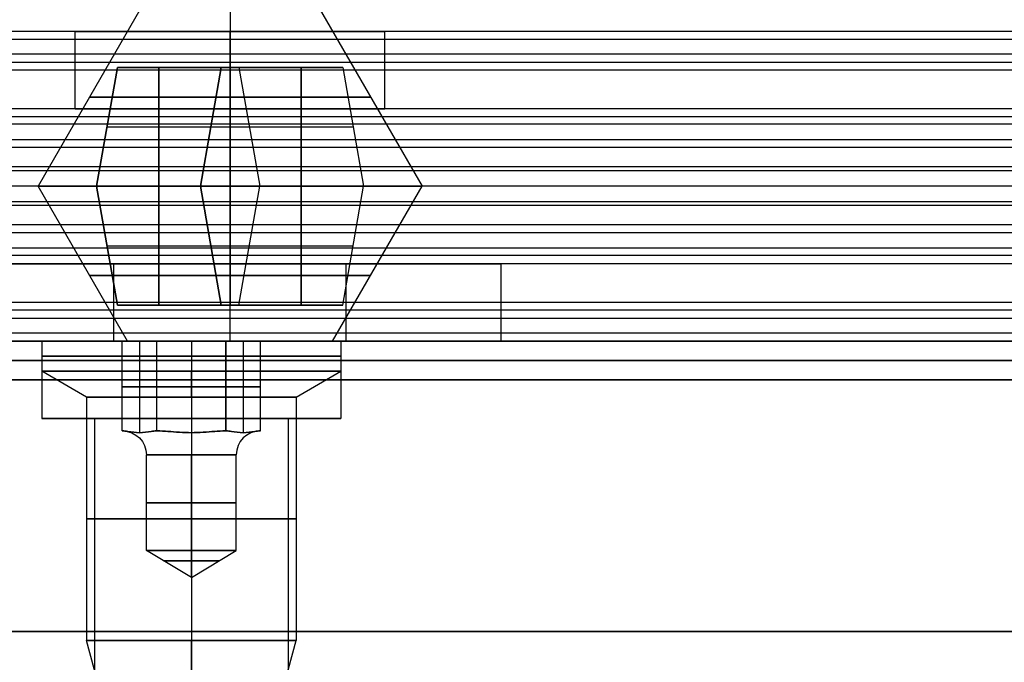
# Model space of a CAD drawing. Header units: millimetres. Extents: x -646 to 654, y -203 to 198.
# Tile 34 of 256: x -577 to -551, y 141 to 158. Entities that reach past the tile are written whole.
import ezdxf

# ---------------------------------------------------------------- set-up
doc = ezdxf.new("R2010")
doc.units = ezdxf.units.MM
doc.layers.add('Default', color=7, linetype='Continuous', true_color=0x000000)
doc.layers.add('Screw', color=7, linetype='Continuous', true_color=0xffffff)

msp = doc.modelspace()

# ---------------------------------------------------------------- linework, layer by layer
at = {"layer": 'Default'}
for p, q in [((-645.384, 149.34, 1170.822), (652.616, 149.34, 1170.822)), ((652.616, 149.34, 772.822), (-645.384, 149.34, 772.822)), ((652.616, 149.34, 971.822), (-645.384, 149.34, 971.822)), ((-576.248, 147.34, 776.822), (-574.834, 147.34, 776.822)), ((-572.384, 147.34, 772.959), (-572.384, 147.34, 773.822)), ((-572.384, 147.34, 778.822), (-572.384, 147.34, 780.686)), ((-569.935, 147.34, 776.822), (-568.521, 147.34, 776.822))]:
    msp.add_line(p, q, dxfattribs=at)
at = {"layer": 'Default', "color": 9, "true_color": 0xbebcba}
for p, q in [((-576.248, 149.34, 776.822), (-574.169, 149.34, 776.822)), ((-576.248, 149.34, 776.822), (-576.248, 148.568, 776.822)), ((-573.723, 149.34, 776.049), (-573.723, 146.977, 776.049)), ((-573.723, 149.34, 777.595), (-573.723, 146.977, 777.595)), ((-572.384, 149.34, 775.277), (-572.384, 146.977, 775.277)), ((-572.384, 149.34, 778.368), (-572.384, 146.977, 778.368)), ((-572.384, 149.34, 772.959), (-572.384, 149.34, 775.277)), ((-572.384, 149.34, 778.368), (-572.384, 149.34, 780.686)), ((-572.384, 149.34, 780.686), (-572.384, 148.568, 780.686)), ((-572.384, 149.34, 772.959), (-572.384, 148.568, 772.959)), ((-571.046, 149.34, 777.595), (-571.046, 146.977, 777.595)), ((-571.046, 149.34, 776.049), (-571.046, 146.977, 776.049)), ((-570.6, 149.34, 776.822), (-568.521, 149.34, 776.822)), ((-568.521, 149.34, 776.822), (-568.521, 148.568, 776.822)), ((-575.089, 147.898, 776.822), (-576.248, 148.568, 776.822)), ((-572.384, 147.898, 779.527), (-572.384, 148.568, 780.686)), ((-572.384, 147.898, 774.118), (-572.384, 148.568, 772.959)), ((-569.68, 147.898, 776.822), (-568.521, 148.568, 776.822)), ((-574.169, 148.159, 776.822), (-573.277, 148.159, 775.277)), ((-573.277, 148.159, 778.368), (-574.169, 148.159, 776.822)), ((-573.277, 148.159, 775.277), (-571.492, 148.159, 775.277)), ((-571.492, 148.159, 778.368), (-573.277, 148.159, 778.368)), ((-570.6, 148.159, 776.822), (-571.492, 148.159, 778.368)), ((-571.492, 148.159, 775.277), (-570.6, 148.159, 776.822)), ((-575.089, 147.898, 776.822), (-575.089, 141.613, 776.822)), ((-572.384, 147.898, 779.527), (-572.384, 141.613, 779.527)), ((-572.384, 147.898, 774.118), (-572.384, 141.613, 774.118)), ((-569.68, 147.898, 776.822), (-569.68, 141.613, 776.822)), ((-574.169, 147.022, 776.822), (-574.162, 147.022, 776.822)), ((-574.165, 147.022, 776.829), (-574.165, 147.022, 776.816)), ((-573.28, 147.022, 775.283), (-573.273, 147.022, 775.283)), ((-573.28, 147.022, 778.361), (-573.273, 147.022, 778.361)), ((-573.273, 147.022, 775.283), (-573.273, 147.022, 775.277)), ((-573.273, 147.022, 778.368), (-573.273, 147.022, 778.361)), ((-571.496, 147.022, 775.283), (-571.496, 147.022, 775.277)), ((-571.496, 147.022, 775.283), (-571.488, 147.022, 775.283)), ((-571.496, 147.022, 778.368), (-571.496, 147.022, 778.361)), ((-571.496, 147.022, 778.361), (-571.488, 147.022, 778.361)), ((-570.607, 147.022, 776.822), (-570.6, 147.022, 776.822)), ((-570.603, 147.022, 776.829), (-570.603, 147.022, 776.816)), ((-573.543, 143.931, 776.822), (-573.543, 146.404, 776.822)), ((-572.384, 143.931, 775.663), (-572.384, 146.404, 775.663)), ((-572.384, 143.931, 777.981), (-572.384, 146.404, 777.981)), ((-571.225, 143.931, 776.822), (-571.225, 146.404, 776.822)), ((-572.384, 143.235, 776.822), (-573.543, 143.931, 776.822)), ((-572.384, 143.235, 776.822), (-571.225, 143.931, 776.822)), ((-572.384, 143.235, 776.822), (-572.384, 143.931, 775.663)), ((-572.384, 143.235, 776.822), (-572.384, 143.931, 777.981)), ((-574.604, 139.804, 776.822), (-575.089, 141.613, 776.822)), ((-572.384, 140.299, 779.175), (-572.384, 141.613, 779.527)), ((-572.384, 139.309, 774.735), (-572.384, 141.613, 774.118)), ((-570.437, 138.786, 776.822), (-569.68, 141.613, 776.822))]:
    msp.add_line(p, q, dxfattribs=at)
at = {"layer": 'Default', "color": 9, "true_color": 0xbebcba, "extrusion": (0, -1, 0)}
for centre, radius in [((-572.384, 776.822, -148.954), 3.864), ((-572.384, 776.822, -144.756), 2.705)]:
    msp.add_circle(centre, radius, dxfattribs=at)
at = {"layer": 'Default', "color": 9, "true_color": 0xbebcba, "extrusion": (0, 1, 0)}
for centre, radius in [((572.384, 776.822, 145.168), 1.159), ((572.384, 776.822, 143.664), 0.715)]:
    msp.add_circle(centre, radius, dxfattribs=at)
for centre, radius, start, end in [((572.384, 776.822, 149.34), 3.864, 270, 90), ((572.384, 776.822, 148.568), 3.864, 90, 180), ((572.384, 776.822, 148.568), 3.864, 180, 270), ((572.384, 776.822, 147.898), 2.705, 270, 0), ((572.384, 776.822, 147.898), 2.705, 0, 90), ((572.384, 776.822, 147.022), 1.777, 359.5918, 0.4082), ((572.384, 776.822, 147.022), 1.777, 359.5918, 0.4082), ((572.384, 776.822, 147.022), 1.777, 299.5918, 300.4082), ((572.384, 776.822, 147.022), 1.777, 59.5918, 60.4082), ((572.384, 776.822, 147.022), 1.777, 59.5918, 60.4082), ((572.384, 776.822, 147.022), 1.777, 119.5918, 120.4082), ((572.384, 776.822, 147.022), 1.777, 239.5918, 240.4082), ((572.384, 776.822, 147.022), 1.777, 119.5918, 120.4082), ((572.384, 776.822, 147.022), 1.777, 179.5918, 180.4082), ((572.384, 776.822, 147.022), 1.777, 179.5918, 180.4082), ((572.384, 776.822, 143.931), 1.159, 270, 90), ((572.384, 776.822, 141.613), 2.705, 90, 180), ((572.384, 776.822, 141.613), 2.705, 180, 270)]:
    msp.add_arc(centre, radius, start, end, dxfattribs=at)
at = {"layer": 'Default', "color": 9, "true_color": 0xbebcba, "extrusion": (0, -1, 0)}
for centre, radius, start, end in [((-572.384, 776.822, -149.34), 3.864, 270, 0), ((-572.384, 776.822, -149.34), 3.864, 0, 90), ((-572.384, 776.822, -148.568), 3.864, 90, 180), ((-572.384, 776.822, -148.568), 3.864, 180, 270), ((-572.384, 776.822, -147.898), 2.705, 270, 0), ((-572.384, 776.822, -147.898), 2.705, 0, 90), ((-572.384, 776.822, -146.404), 1.159, 90, 270), ((-572.384, 776.822, -146.404), 1.159, 270, 90), ((-572.384, 776.822, -143.931), 1.159, 0, 90), ((-572.384, 776.822, -143.931), 1.159, 270, 0), ((-572.384, 776.822, -141.613), 2.705, 90, 180), ((-572.384, 776.822, -141.613), 2.705, 180, 270)]:
    msp.add_arc(centre, radius, start, end, dxfattribs=at)
at = {"layer": 'Default', "color": 9, "true_color": 0xbebcba, "extrusion": (0, 0, -1)}
msp.add_arc((574.162, 146.404, -776.822), 0.618, 90, 180, dxfattribs=at)
at = {"layer": 'Default', "color": 9, "true_color": 0xbebcba}
msp.add_arc((-570.607, 146.404, 776.822), 0.618, 90, 180, dxfattribs=at)
at = {"layer": 'Default', "color": 9, "true_color": 0xbebcba, "extrusion": (-1, 0, 0)}
msp.add_arc((-146.404, 778.599, 572.384), 0.618, 202.0243, 270, dxfattribs=at)
at = {"layer": 'Default', "color": 9, "true_color": 0xbebcba, "extrusion": (1, 0, 0)}
msp.add_arc((146.404, 775.045, -572.384), 0.618, 22.0243, 90, dxfattribs=at)
at = {"layer": 'Default'}
for points in [[(628.616, 157.34, 1076.214), (3.616, 157.34, 1076.214), (-621.384, 157.34, 1076.214)], [(628.616, 157.34, 1089.822), (3.616, 157.34, 1089.822), (-621.384, 157.34, 1089.822)], [(-575.304, 157.34, 1083.018), (-594.884, 157.34, 1083.018), (-614.465, 157.34, 1083.018)], [(-575.384, 155.34, 1082.214), (-575.384, 156.34, 1082.214), (-575.384, 157.34, 1082.214)], [(-571.384, 155.34, 1086.214), (-571.384, 156.34, 1086.214), (-571.384, 157.34, 1086.214)], [(-571.384, 155.34, 1078.214), (-571.384, 156.34, 1078.214), (-571.384, 157.34, 1078.214)], [(-528.304, 157.34, 1083.018), (-547.884, 157.34, 1083.018), (-567.465, 157.34, 1083.018)], [(-567.384, 155.34, 1082.214), (-567.384, 156.34, 1082.214), (-567.384, 157.34, 1082.214)], [(628.616, 157.129, 1090.717), (3.616, 157.129, 1090.717), (-621.384, 157.129, 1090.717)], [(628.616, 156.755, 1074.8), (3.616, 156.755, 1074.8), (-621.384, 156.755, 1074.8)], [(628.616, 156.54, 1091.422), (3.616, 156.54, 1091.422), (-621.384, 156.54, 1091.422)], [(628.616, 156.34, 1120.822), (3.616, 156.34, 1120.822), (-621.384, 156.34, 1120.822)], [(628.616, 156.34, 1118.822), (3.616, 156.34, 1118.822), (-621.384, 156.34, 1118.822)], [(628.616, 156.34, 1119.822), (3.616, 156.34, 1119.822), (-621.384, 156.34, 1119.822)], [(628.616, 155.34, 1074.214), (3.616, 155.34, 1074.214), (-621.384, 155.34, 1074.214)], [(628.616, 155.34, 1076.214), (3.616, 155.34, 1076.214), (-621.384, 155.34, 1076.214)], [(628.616, 155.34, 1089.714), (3.616, 155.34, 1089.714), (-621.384, 155.34, 1089.714)], [(628.616, 155.34, 1101.322), (3.616, 155.34, 1101.322), (-621.384, 155.34, 1101.322)], [(628.616, 155.34, 1093.822), (3.616, 155.34, 1093.822), (-621.384, 155.34, 1093.822)], [(628.616, 155.34, 1097.572), (3.616, 155.34, 1097.572), (-621.384, 155.34, 1097.572)], [(628.616, 155.129, 1102.217), (3.616, 155.129, 1102.217), (-621.384, 155.129, 1102.217)], [(-575.314, 155.34, 1082.964), (-594.884, 155.34, 1082.964), (-614.454, 155.34, 1082.964)], [(-528.314, 155.34, 1082.964), (-547.884, 155.34, 1082.964), (-567.454, 155.34, 1082.964)], [(628.616, 154.94, 1092.622), (3.616, 154.94, 1092.622), (-621.384, 154.94, 1092.622)], [(628.616, 154.54, 1102.922), (3.616, 154.54, 1102.922), (-621.384, 154.54, 1102.922)], [(628.616, 154.34, 1093.822), (3.616, 154.34, 1093.822), (-621.384, 154.34, 1093.822)], [(628.616, 153.84, 1120.822), (3.616, 153.84, 1120.822), (-621.384, 153.84, 1120.822)], [(628.616, 153.84, 1118.822), (3.616, 153.84, 1118.822), (-621.384, 153.84, 1118.822)], [(628.616, 153.74, 1090.914), (3.616, 153.74, 1090.914), (-621.384, 153.74, 1090.914)], [(628.616, 153.34, 1101.214), (3.616, 153.34, 1101.214), (-621.384, 153.34, 1101.214)], [(628.616, 153.34, 1093.822), (3.616, 153.34, 1093.822), (-621.384, 153.34, 1093.822)], [(628.616, 153.34, 1097.518), (3.616, 153.34, 1097.518), (-621.384, 153.34, 1097.518)], [(628.616, 153.34, 1093.822), (3.616, 153.34, 1093.822), (-621.384, 153.34, 1093.822)], [(628.616, 153.34, 1101.214), (3.616, 153.34, 1101.214), (-621.384, 153.34, 1101.214)], [(628.616, 153.34, 1097.518), (3.616, 153.34, 1097.518), (-621.384, 153.34, 1097.518)], [(628.616, 152.94, 1104.122), (3.616, 152.94, 1104.122), (-621.384, 152.94, 1104.122)], [(628.616, 152.84, 1074.214), (3.616, 152.84, 1074.214), (-621.384, 152.84, 1074.214)], [(628.616, 152.84, 1076.214), (3.616, 152.84, 1076.214), (-621.384, 152.84, 1076.214)], [(628.616, 152.34, 1101.214), (3.616, 152.34, 1101.214), (-621.384, 152.34, 1101.214)], [(628.616, 152.14, 1092.114), (3.616, 152.14, 1092.114), (-621.384, 152.14, 1092.114)], [(628.616, 151.74, 1102.414), (3.616, 151.74, 1102.414), (-621.384, 151.74, 1102.414)], [(628.616, 151.551, 1092.819), (3.616, 151.551, 1092.819), (-621.384, 151.551, 1092.819)], [(628.616, 151.34, 1093.714), (3.616, 151.34, 1093.714), (-621.384, 151.34, 1093.714)], [(628.616, 151.34, 1101.214), (3.616, 151.34, 1101.214), (-621.384, 151.34, 1101.214)], [(628.616, 151.34, 1097.464), (3.616, 151.34, 1097.464), (-621.384, 151.34, 1097.464)], [(628.616, 151.34, 1120.822), (3.616, 151.34, 1120.822), (-621.384, 151.34, 1120.822)], [(628.616, 151.34, 1118.822), (3.616, 151.34, 1118.822), (-621.384, 151.34, 1118.822)], [(628.616, 151.34, 1105.322), (3.616, 151.34, 1105.322), (-621.384, 151.34, 1105.322)], [(-574.384, 151.34, 1108.822), (-571.384, 151.34, 1108.822), (-568.384, 151.34, 1108.822)], [(-568.384, 151.34, 1116.822), (-571.384, 151.34, 1116.822), (-574.384, 151.34, 1116.822)], [(-574.384, 149.34, 1108.822), (-574.384, 150.34, 1108.822), (-574.384, 151.34, 1108.822)], [(-574.384, 149.34, 1116.822), (-574.384, 150.34, 1116.822), (-574.384, 151.34, 1116.822)], [(-571.384, 149.34, 1108.822), (-571.384, 150.34, 1108.822), (-571.384, 151.34, 1108.822)], [(-571.384, 149.34, 1116.822), (-571.384, 150.34, 1116.822), (-571.384, 151.34, 1116.822)], [(-568.384, 149.34, 1108.822), (-568.384, 150.34, 1108.822), (-568.384, 151.34, 1108.822)], [(-568.384, 149.34, 1116.822), (-568.384, 150.34, 1116.822), (-568.384, 151.34, 1116.822)], [(-525.314, 151.34, 1112.072), (-544.884, 151.34, 1112.072), (-564.454, 151.34, 1112.072)], [(-564.384, 149.34, 1112.822), (-564.384, 150.34, 1112.822), (-564.384, 151.34, 1112.822)], [(628.616, 150.34, 1074.214), (3.616, 150.34, 1074.214), (-621.384, 150.34, 1074.214)], [(628.616, 150.34, 1076.214), (3.616, 150.34, 1076.214), (-621.384, 150.34, 1076.214)], [(628.616, 150.34, 1075.214), (3.616, 150.34, 1075.214), (-621.384, 150.34, 1075.214)], [(628.616, 150.14, 1103.614), (3.616, 150.14, 1103.614), (-621.384, 150.14, 1103.614)], [(628.616, 149.926, 1120.236), (3.616, 149.926, 1120.236), (-621.384, 149.926, 1120.236)], [(628.616, 149.551, 1104.319), (3.616, 149.551, 1104.319), (-621.384, 149.551, 1104.319)], [(628.616, 149.34, 1118.822), (3.616, 149.34, 1118.822), (-621.384, 149.34, 1118.822)], [(628.616, 149.34, 1105.214), (3.616, 149.34, 1105.214), (-621.384, 149.34, 1105.214)], [(-576.248, 149.34, 776.822), (-576.248, 148.34, 776.822), (-576.248, 147.34, 776.822)], [(-568.384, 149.34, 1108.822), (-571.384, 149.34, 1108.822), (-574.384, 149.34, 1108.822)], [(-574.384, 149.34, 1116.822), (-571.384, 149.34, 1116.822), (-568.384, 149.34, 1116.822)], [(-572.384, 149.34, 780.686), (-572.384, 148.34, 780.686), (-572.384, 147.34, 780.686)], [(-572.384, 149.34, 772.959), (-572.384, 148.34, 772.959), (-572.384, 147.34, 772.959)], [(-568.521, 149.34, 776.822), (-568.521, 148.34, 776.822), (-568.521, 147.34, 776.822)], [(-525.304, 149.34, 1112.018), (-544.884, 149.34, 1112.018), (-564.465, 149.34, 1112.018)], [(-645.384, 148.84, 1171.322), (3.616, 148.84, 1171.322), (652.616, 148.84, 1171.322)], [(652.616, 148.84, 772.322), (3.616, 148.84, 772.322), (-645.384, 148.84, 772.322)], [(-645.384, 148.34, 1171.822), (3.616, 148.34, 1171.822), (652.616, 148.34, 1171.822)], [(652.616, 148.34, 771.822), (3.616, 148.34, 771.822), (-645.384, 148.34, 771.822)], [(-574.884, 147.34, 776.322), (-574.884, 140.84, 776.322), (-574.884, 134.34, 776.322)], [(-572.384, 147.34, 778.822), (-572.384, 140.84, 778.822), (-572.384, 134.34, 778.822)], [(-572.384, 147.34, 773.822), (-572.384, 140.84, 773.822), (-572.384, 134.34, 773.822)], [(-569.884, 147.34, 776.322), (-569.884, 140.84, 776.322), (-569.884, 134.34, 776.322)], [(-645.384, 141.84, 1171.822), (3.616, 141.84, 1171.822), (652.616, 141.84, 1171.822)], [(652.616, 141.84, 771.822), (3.616, 141.84, 771.822), (-645.384, 141.84, 771.822)]]:
    msp.add_open_spline(points, degree=2, dxfattribs=at)
for points, weights, knots in [([(-575.384, 157.34, 1082.214), (-575.384, 157.34, 1078.214), (-571.384, 157.34, 1078.214), (-567.384, 157.34, 1078.214), (-567.384, 157.34, 1082.214), (-567.384, 157.34, 1086.214), (-571.384, 157.34, 1086.214), (-575.384, 157.34, 1086.214), (-575.384, 157.34, 1082.214)], [1, 0.707106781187, 1, 0.707106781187, 1, 0.707106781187, 1, 0.707106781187, 1], [0, 0, 0, 6.283185, 6.283185, 12.566371, 12.566371, 18.849556, 18.849556, 25.132741, 25.132741, 25.132741]), ([(-575.384, 155.34, 1082.214), (-575.384, 155.34, 1086.214), (-571.384, 155.34, 1086.214), (-567.384, 155.34, 1086.214), (-567.384, 155.34, 1082.214), (-567.384, 155.34, 1078.214), (-571.384, 155.34, 1078.214), (-575.384, 155.34, 1078.214), (-575.384, 155.34, 1082.214)], [1, 0.707106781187, 1, 0.707106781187, 1, 0.707106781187, 1, 0.707106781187, 1], [-25.132741, -25.132741, -25.132741, -18.849556, -18.849556, -12.566371, -12.566371, -6.283185, -6.283185, 0, 0, 0]), ([(-574.384, 151.34, 1116.822), (-578.384, 151.34, 1116.822), (-578.384, 151.34, 1112.822), (-578.384, 151.34, 1108.822), (-574.384, 151.34, 1108.822)], [1, 0.707106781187, 1, 0.707106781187, 1], [-37.132741, -37.132741, -37.132741, -30.849556, -30.849556, -24.566371, -24.566371, -24.566371]), ([(-568.384, 151.34, 1108.822), (-564.384, 151.34, 1108.822), (-564.384, 151.34, 1112.822), (-564.384, 151.34, 1116.822), (-568.384, 151.34, 1116.822)], [1, 0.707106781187, 1, 0.707106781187, 1], [-55.699112, -55.699112, -55.699112, -49.415927, -49.415927, -43.132741, -43.132741, -43.132741]), ([(-574.384, 149.34, 1108.822), (-578.384, 149.34, 1108.822), (-578.384, 149.34, 1112.822), (-578.384, 149.34, 1116.822), (-574.384, 149.34, 1116.822)], [1, 0.707106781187, 1, 0.707106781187, 1], [24.566371, 24.566371, 24.566371, 30.849556, 30.849556, 37.132741, 37.132741, 37.132741]), ([(-568.521, 149.34, 776.822), (-568.521, 149.34, 780.686), (-572.384, 149.34, 780.686), (-576.248, 149.34, 780.686), (-576.248, 149.34, 776.822), (-576.248, 149.34, 772.959), (-572.384, 149.34, 772.959), (-568.521, 149.34, 772.959), (-568.521, 149.34, 776.822)], [1, 0.707106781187, 1, 0.707106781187, 1, 0.707106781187, 1, 0.707106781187, 1], [7.853982, 7.853982, 7.853982, 15.707963, 15.707963, 23.561945, 23.561945, 31.415927, 31.415927, 39.269908, 39.269908, 39.269908]), ([(-568.384, 149.34, 1116.822), (-564.384, 149.34, 1116.822), (-564.384, 149.34, 1112.822), (-564.384, 149.34, 1108.822), (-568.384, 149.34, 1108.822)], [1, 0.707106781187, 1, 0.707106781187, 1], [43.132741, 43.132741, 43.132741, 49.415927, 49.415927, 55.699112, 55.699112, 55.699112]), ([(-568.521, 148.34, 776.822), (-568.521, 148.34, 780.686), (-572.384, 148.34, 780.686), (-576.248, 148.34, 780.686), (-576.248, 148.34, 776.822), (-576.248, 148.34, 772.959), (-572.384, 148.34, 772.959), (-568.521, 148.34, 772.959), (-568.521, 148.34, 776.822)], [1, 0.707106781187, 1, 0.707106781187, 1, 0.707106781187, 1, 0.707106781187, 1], [7.853982, 7.853982, 7.853982, 15.707963, 15.707963, 23.561945, 23.561945, 31.415927, 31.415927, 39.269908, 39.269908, 39.269908]), ([(-568.521, 147.34, 776.822), (-568.521, 147.34, 780.686), (-572.384, 147.34, 780.686), (-576.248, 147.34, 780.686), (-576.248, 147.34, 776.822), (-576.248, 147.34, 772.959), (-572.384, 147.34, 772.959), (-568.521, 147.34, 772.959), (-568.521, 147.34, 776.822)], [1, 0.707106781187, 1, 0.707106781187, 1, 0.707106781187, 1, 0.707106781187, 1], [7.853982, 7.853982, 7.853982, 15.707963, 15.707963, 23.561945, 23.561945, 31.415927, 31.415927, 39.269908, 39.269908, 39.269908]), ([(-569.884, 147.34, 776.322), (-569.884, 147.34, 778.822), (-572.384, 147.34, 778.822), (-574.884, 147.34, 778.822), (-574.884, 147.34, 776.322), (-574.884, 147.34, 773.822), (-572.384, 147.34, 773.822), (-569.884, 147.34, 773.822), (-569.884, 147.34, 776.322)], [1, 0.707106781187, 1, 0.707106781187, 1, 0.707106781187, 1, 0.707106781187, 1], [0, 0, 0, 5.497787, 5.497787, 10.995574, 10.995574, 16.493361, 16.493361, 21.991149, 21.991149, 21.991149])]:
    msp.add_rational_spline(points, weights, degree=2, knots=knots, dxfattribs=at)
at = {"layer": 'Default', "color": 9, "true_color": 0xbebcba}
for points in [[(-574.169, 149.34, 776.822), (-573.723, 149.34, 776.049), (-573.277, 149.34, 775.277)], [(-574.169, 147.022, 776.822), (-574.169, 148.181, 776.822), (-574.169, 149.34, 776.822)], [(-573.277, 149.34, 778.368), (-573.723, 149.34, 777.595), (-574.169, 149.34, 776.822)], [(-573.277, 149.34, 775.277), (-572.384, 149.34, 775.277), (-571.492, 149.34, 775.277)], [(-573.277, 147.022, 775.277), (-573.277, 148.181, 775.277), (-573.277, 149.34, 775.277)], [(-573.277, 147.022, 778.368), (-573.277, 148.181, 778.368), (-573.277, 149.34, 778.368)], [(-571.492, 149.34, 778.368), (-572.384, 149.34, 778.368), (-573.277, 149.34, 778.368)], [(-571.492, 149.34, 775.277), (-571.492, 148.181, 775.277), (-571.492, 147.022, 775.277)], [(-571.492, 147.022, 778.368), (-571.492, 148.181, 778.368), (-571.492, 149.34, 778.368)], [(-570.6, 149.34, 776.822), (-571.046, 149.34, 777.595), (-571.492, 149.34, 778.368)], [(-571.492, 149.34, 775.277), (-571.046, 149.34, 776.049), (-570.6, 149.34, 776.822)], [(-570.6, 147.022, 776.822), (-570.6, 148.181, 776.822), (-570.6, 149.34, 776.822)], [(-574.169, 147.022, 776.822), (-574.165, 147.022, 776.816), (-574.162, 147.022, 776.81)], [(-574.162, 147.022, 776.835), (-574.165, 147.022, 776.829), (-574.169, 147.022, 776.822)], [(-573.284, 147.022, 775.289), (-573.28, 147.022, 775.283), (-573.277, 147.022, 775.277)], [(-573.277, 147.022, 778.368), (-573.28, 147.022, 778.361), (-573.284, 147.022, 778.355)], [(-573.277, 147.022, 775.277), (-573.269, 147.022, 775.277), (-573.262, 147.022, 775.277)], [(-573.262, 147.022, 778.368), (-573.269, 147.022, 778.368), (-573.277, 147.022, 778.368)], [(-571.507, 147.022, 775.277), (-571.499, 147.022, 775.277), (-571.492, 147.022, 775.277)], [(-571.507, 147.022, 778.368), (-571.499, 147.022, 778.368), (-571.492, 147.022, 778.368)], [(-571.492, 147.022, 778.368), (-571.488, 147.022, 778.361), (-571.485, 147.022, 778.355)], [(-571.492, 147.022, 775.277), (-571.488, 147.022, 775.283), (-571.485, 147.022, 775.289)], [(-570.6, 147.022, 776.822), (-570.603, 147.022, 776.829), (-570.607, 147.022, 776.835)], [(-570.607, 147.022, 776.81), (-570.603, 147.022, 776.816), (-570.6, 147.022, 776.822)]]:
    msp.add_open_spline(points, degree=2, dxfattribs=at)
for points, knots in [([(-573.284, 147.022, 775.289), (-573.327, 147.022, 775.364), (-573.378, 147.017, 775.453), (-573.515, 146.997, 775.69), (-573.628, 146.977, 775.886), (-573.817, 146.977, 776.213), (-573.93, 146.997, 776.409), (-574.067, 147.017, 776.646), (-574.119, 147.022, 776.735), (-574.162, 147.022, 776.81)], [-2.276069, -2.276069, -2.276069, -2.276069, -1.921118, -1.921118, -1.138035, -1.138035, -0.354951, -0.354951, 0, 0, 0, 0]), ([(-574.162, 147.022, 776.835), (-574.119, 147.022, 776.909), (-574.067, 147.017, 776.998), (-573.93, 146.997, 777.235), (-573.817, 146.977, 777.431), (-573.628, 146.977, 777.759), (-573.515, 146.997, 777.954), (-573.378, 147.017, 778.192), (-573.327, 147.022, 778.281), (-573.284, 147.022, 778.355)], [-2.276069, -2.276069, -2.276069, -2.276069, -1.921118, -1.921118, -1.138035, -1.138035, -0.354951, -0.354951, 0, 0, 0, 0]), ([(-572.384, 146.977, 775.277), (-572.573, 146.977, 775.277), (-572.799, 146.997, 775.277), (-573.074, 147.017, 775.277), (-573.176, 147.022, 775.277), (-573.262, 147.022, 775.277)], [-1.138035, -1.138035, -1.138035, -1.138035, -0.354951, -0.354951, 0, 0, 0, 0]), ([(-573.262, 147.022, 778.368), (-573.176, 147.022, 778.368), (-573.074, 147.017, 778.368), (-572.799, 146.997, 778.368), (-572.573, 146.977, 778.368), (-572.384, 146.977, 778.368)], [-2.276069, -2.276069, -2.276069, -2.276069, -1.921118, -1.921118, -1.138035, -1.138035, -1.138035, -1.138035]), ([(-571.507, 147.022, 775.277), (-571.592, 147.022, 775.277), (-571.695, 147.017, 775.277), (-571.969, 146.997, 775.277), (-572.195, 146.977, 775.277), (-572.384, 146.977, 775.277)], [-1.138035, -1.138035, -1.138035, -1.138035, -0.783084, -0.783084, 0, 0, 0, 0]), ([(-572.384, 146.977, 778.368), (-572.195, 146.977, 778.368), (-571.969, 146.997, 778.368), (-571.695, 147.017, 778.368), (-571.592, 147.022, 778.368), (-571.507, 147.022, 778.368)], [-1.138035, -1.138035, -1.138035, -1.138035, -0.354951, -0.354951, 0, 0, 0, 0]), ([(-571.485, 147.022, 778.355), (-571.442, 147.022, 778.281), (-571.391, 147.017, 778.192), (-571.254, 146.997, 777.954), (-571.141, 146.977, 777.759), (-570.951, 146.977, 777.431), (-570.838, 146.997, 777.235), (-570.701, 147.017, 776.998), (-570.65, 147.022, 776.909), (-570.607, 147.022, 776.835)], [-2.276069, -2.276069, -2.276069, -2.276069, -1.921118, -1.921118, -1.138035, -1.138035, -0.354951, -0.354951, 0, 0, 0, 0]), ([(-570.607, 147.022, 776.81), (-570.65, 147.022, 776.735), (-570.701, 147.017, 776.646), (-570.838, 146.997, 776.409), (-570.951, 146.977, 776.213), (-571.141, 146.977, 775.886), (-571.254, 146.997, 775.69), (-571.391, 147.017, 775.453), (-571.442, 147.022, 775.364), (-571.485, 147.022, 775.289)], [-2.276069, -2.276069, -2.276069, -2.276069, -1.921118, -1.921118, -1.138035, -1.138035, -0.354951, -0.354951, 0, 0, 0, 0])]:
    msp.add_open_spline(points, degree=3, knots=knots, dxfattribs=at)
at = {"layer": 'Screw', "color": 7, "true_color": 0xffffff}
for p, q in [((-573.685, 157.942, 1082.214), (-576.342, 153.34, 1082.214)), ((-571.384, 157.942, 1084.515), (-571.384, 153.34, 1087.172)), ((-571.384, 157.942, 1079.913), (-571.384, 153.34, 1077.256)), ((-569.083, 157.942, 1082.214), (-566.426, 153.34, 1082.214)), ((-574.295, 156.408, 1081.988), (-574.836, 153.34, 1081.447)), ((-574.295, 156.408, 1082.44), (-574.836, 153.34, 1082.981)), ((-574.836, 153.34, 1082.214), (-574.295, 156.408, 1082.214)), ((-574.295, 156.408, 1081.988), (-571.61, 156.408, 1081.988)), ((-574.295, 156.408, 1082.44), (-574.295, 156.408, 1081.988)), ((-571.61, 156.408, 1082.44), (-574.295, 156.408, 1082.44)), ((-568.474, 156.408, 1082.214), (-574.295, 156.408, 1082.214)), ((-573.223, 153.34, 1081.447), (-573.223, 156.408, 1081.988)), ((-573.223, 156.408, 1082.44), (-573.223, 153.34, 1082.981)), ((-571.61, 156.408, 1079.303), (-572.151, 153.34, 1078.762)), ((-571.61, 156.408, 1081.988), (-572.151, 153.34, 1081.447)), ((-571.61, 156.408, 1082.44), (-572.151, 153.34, 1082.981)), ((-571.61, 156.408, 1085.124), (-572.151, 153.34, 1085.665)), ((-572.151, 153.34, 1080.375), (-571.61, 156.408, 1080.375)), ((-572.151, 153.34, 1084.052), (-571.61, 156.408, 1084.052)), ((-571.61, 156.408, 1079.303), (-571.158, 156.408, 1079.303)), ((-571.61, 156.408, 1081.988), (-571.61, 156.408, 1079.303)), ((-571.61, 156.408, 1085.124), (-571.61, 156.408, 1082.44)), ((-571.158, 156.408, 1085.124), (-571.61, 156.408, 1085.124)), ((-571.384, 153.34, 1078.762), (-571.384, 156.408, 1079.303)), ((-571.384, 156.408, 1085.124), (-571.384, 153.34, 1085.665)), ((-571.384, 156.408, 1085.124), (-571.384, 156.408, 1079.303)), ((-571.158, 156.408, 1079.303), (-570.617, 153.34, 1078.762)), ((-571.158, 156.408, 1079.303), (-571.158, 156.408, 1081.988)), ((-571.158, 156.408, 1081.988), (-570.617, 153.34, 1081.447)), ((-571.158, 156.408, 1085.124), (-570.617, 153.34, 1085.665)), ((-571.158, 156.408, 1082.44), (-570.617, 153.34, 1082.981)), ((-571.158, 156.408, 1082.44), (-571.158, 156.408, 1085.124)), ((-568.474, 156.408, 1082.44), (-571.158, 156.408, 1082.44)), ((-571.158, 156.408, 1081.988), (-568.474, 156.408, 1081.988)), ((-571.158, 156.408, 1080.375), (-570.617, 153.34, 1080.375)), ((-571.158, 156.408, 1084.052), (-570.617, 153.34, 1084.052)), ((-569.546, 156.408, 1082.44), (-569.546, 153.34, 1082.981)), ((-569.546, 153.34, 1081.447), (-569.546, 156.408, 1081.988)), ((-568.474, 156.408, 1082.44), (-567.933, 153.34, 1082.981)), ((-568.474, 156.408, 1081.988), (-567.933, 153.34, 1081.447)), ((-568.474, 156.408, 1081.988), (-568.474, 156.408, 1082.44)), ((-568.474, 156.408, 1082.214), (-567.933, 153.34, 1082.214)), ((-574.565, 154.874, 1081.717), (-571.881, 154.874, 1081.717)), ((-574.565, 154.874, 1082.71), (-574.565, 154.874, 1081.717)), ((-574.565, 154.874, 1082.71), (-571.881, 154.874, 1082.71)), ((-571.881, 154.874, 1079.033), (-570.888, 154.874, 1079.033)), ((-571.881, 154.874, 1081.717), (-571.881, 154.874, 1079.033)), ((-571.881, 154.874, 1085.395), (-571.881, 154.874, 1082.71)), ((-571.881, 154.874, 1085.395), (-570.888, 154.874, 1085.395)), ((-570.888, 154.874, 1081.717), (-570.888, 154.874, 1079.033)), ((-570.888, 154.874, 1085.395), (-570.888, 154.874, 1082.71)), ((-570.888, 154.874, 1082.71), (-568.203, 154.874, 1082.71)), ((-570.888, 154.874, 1081.717), (-568.203, 154.874, 1081.717)), ((-568.203, 154.874, 1082.71), (-568.203, 154.874, 1081.717)), ((-574.033, 149.34, 1112.822), (-576.342, 153.34, 1112.822)), ((-574.836, 153.34, 1112.822), (-576.342, 153.34, 1112.822)), ((-574.836, 153.34, 1082.214), (-576.342, 153.34, 1082.214)), ((-574.836, 153.34, 1113.589), (-572.151, 153.34, 1113.589)), ((-574.836, 153.34, 1112.055), (-574.836, 153.34, 1113.589)), ((-572.151, 153.34, 1112.055), (-574.836, 153.34, 1112.055)), ((-574.295, 150.272, 1113.048), (-574.836, 153.34, 1113.589)), ((-574.295, 150.272, 1112.596), (-574.836, 153.34, 1112.055)), ((-574.836, 153.34, 1112.822), (-574.295, 150.272, 1112.822)), ((-574.836, 153.34, 1081.447), (-572.151, 153.34, 1081.447)), ((-574.836, 153.34, 1082.981), (-574.836, 153.34, 1081.447)), ((-572.151, 153.34, 1082.981), (-574.836, 153.34, 1082.981)), ((-573.223, 153.34, 1113.589), (-573.223, 150.272, 1113.048)), ((-573.223, 150.272, 1112.596), (-573.223, 153.34, 1112.055)), ((-572.151, 153.34, 1116.274), (-570.617, 153.34, 1116.274)), ((-572.151, 153.34, 1113.589), (-572.151, 153.34, 1116.274)), ((-572.151, 153.34, 1109.371), (-572.151, 153.34, 1112.055)), ((-570.617, 153.34, 1109.371), (-572.151, 153.34, 1109.371)), ((-571.61, 150.272, 1115.733), (-572.151, 153.34, 1116.274)), ((-571.61, 150.272, 1113.048), (-572.151, 153.34, 1113.589)), ((-571.61, 150.272, 1112.596), (-572.151, 153.34, 1112.055)), ((-571.61, 150.272, 1109.912), (-572.151, 153.34, 1109.371)), ((-572.151, 153.34, 1114.661), (-571.61, 150.272, 1114.661)), ((-572.151, 153.34, 1110.983), (-571.61, 150.272, 1110.983)), ((-572.151, 153.34, 1078.762), (-570.617, 153.34, 1078.762)), ((-572.151, 153.34, 1081.447), (-572.151, 153.34, 1078.762)), ((-572.151, 153.34, 1085.665), (-572.151, 153.34, 1082.981)), ((-570.617, 153.34, 1085.665), (-572.151, 153.34, 1085.665)), ((-571.384, 149.34, 1110.174), (-571.384, 153.34, 1107.864)), ((-571.384, 153.34, 1107.864), (-571.384, 153.34, 1109.371)), ((-571.384, 153.34, 1116.274), (-571.384, 153.34, 1117.78)), ((-571.384, 153.34, 1116.274), (-571.384, 150.272, 1115.733)), ((-571.384, 150.272, 1109.912), (-571.384, 153.34, 1109.371)), ((-571.384, 149.34, 1115.471), (-571.384, 153.34, 1117.78)), ((-571.384, 153.34, 1087.172), (-571.384, 153.34, 1085.665)), ((-571.384, 153.34, 1078.762), (-571.384, 153.34, 1077.256)), ((-571.158, 150.272, 1115.733), (-570.617, 153.34, 1116.274)), ((-571.158, 150.272, 1113.048), (-570.617, 153.34, 1113.589)), ((-571.158, 150.272, 1109.912), (-570.617, 153.34, 1109.371)), ((-571.158, 150.272, 1112.596), (-570.617, 153.34, 1112.055)), ((-571.158, 150.272, 1114.661), (-570.617, 153.34, 1114.661)), ((-571.158, 150.272, 1110.983), (-570.617, 153.34, 1110.983)), ((-570.617, 153.34, 1116.274), (-570.617, 153.34, 1113.589)), ((-570.617, 153.34, 1112.055), (-570.617, 153.34, 1109.371)), ((-567.933, 153.34, 1112.055), (-570.617, 153.34, 1112.055)), ((-570.617, 153.34, 1113.589), (-567.933, 153.34, 1113.589)), ((-570.617, 153.34, 1078.762), (-570.617, 153.34, 1081.447)), ((-570.617, 153.34, 1082.981), (-570.617, 153.34, 1085.665)), ((-567.933, 153.34, 1082.981), (-570.617, 153.34, 1082.981)), ((-570.617, 153.34, 1081.447), (-567.933, 153.34, 1081.447)), ((-569.546, 150.272, 1112.596), (-569.546, 153.34, 1112.055)), ((-569.546, 153.34, 1113.589), (-569.546, 150.272, 1113.048)), ((-568.736, 149.34, 1112.822), (-566.426, 153.34, 1112.822)), ((-568.474, 150.272, 1112.596), (-567.933, 153.34, 1112.055)), ((-568.474, 150.272, 1113.048), (-567.933, 153.34, 1113.589)), ((-568.474, 150.272, 1112.822), (-567.933, 153.34, 1112.822)), ((-567.933, 153.34, 1113.589), (-567.933, 153.34, 1112.055)), ((-566.426, 153.34, 1112.822), (-567.933, 153.34, 1112.822)), ((-567.933, 153.34, 1081.447), (-567.933, 153.34, 1082.981)), ((-566.426, 153.34, 1082.214), (-567.933, 153.34, 1082.214)), ((-574.565, 151.806, 1113.319), (-571.881, 151.806, 1113.319)), ((-574.565, 151.806, 1112.326), (-574.565, 151.806, 1113.319)), ((-574.565, 151.806, 1112.326), (-571.881, 151.806, 1112.326)), ((-571.881, 151.806, 1116.003), (-570.888, 151.806, 1116.003)), ((-571.881, 151.806, 1113.319), (-571.881, 151.806, 1116.003)), ((-571.881, 151.806, 1109.641), (-571.881, 151.806, 1112.326)), ((-571.881, 151.806, 1109.641), (-570.888, 151.806, 1109.641)), ((-570.888, 151.806, 1113.319), (-570.888, 151.806, 1116.003)), ((-570.888, 151.806, 1109.641), (-570.888, 151.806, 1112.326)), ((-570.888, 151.806, 1112.326), (-568.203, 151.806, 1112.326)), ((-570.888, 151.806, 1113.319), (-568.203, 151.806, 1113.319)), ((-568.203, 151.806, 1112.326), (-568.203, 151.806, 1113.319)), ((-574.295, 150.272, 1113.048), (-571.61, 150.272, 1113.048)), ((-574.295, 150.272, 1112.596), (-574.295, 150.272, 1113.048)), ((-571.61, 150.272, 1112.596), (-574.295, 150.272, 1112.596)), ((-568.474, 150.272, 1112.822), (-574.295, 150.272, 1112.822)), ((-571.61, 150.272, 1115.733), (-571.158, 150.272, 1115.733)), ((-571.61, 150.272, 1113.048), (-571.61, 150.272, 1115.733)), ((-571.61, 150.272, 1109.912), (-571.61, 150.272, 1112.596)), ((-571.158, 150.272, 1109.912), (-571.61, 150.272, 1109.912)), ((-571.384, 150.272, 1109.912), (-571.384, 150.272, 1115.733)), ((-571.158, 150.272, 1115.733), (-571.158, 150.272, 1113.048)), ((-571.158, 150.272, 1112.596), (-571.158, 150.272, 1109.912)), ((-568.474, 150.272, 1112.596), (-571.158, 150.272, 1112.596)), ((-571.158, 150.272, 1113.048), (-568.474, 150.272, 1113.048)), ((-568.474, 150.272, 1113.048), (-568.474, 150.272, 1112.596))]:
    msp.add_line(p, q, dxfattribs=at)
at = {"layer": 'Screw', "color": 7, "true_color": 0xffffff, "extrusion": (0, -1, 0)}
for centre, radius, start, end in [((-571.384, 1082.214, -155.641), 3.629, 0, 180), ((-571.384, 1082.214, -155.641), 3.629, 180, 0), ((-571.384, 1082.214, -153.34), 4.958, 0, 180), ((-571.384, 1082.214, -153.34), 4.958, 180, 0)]:
    msp.add_arc(centre, radius, start, end, dxfattribs=at)
at = {"layer": 'Screw', "color": 7, "true_color": 0xffffff, "extrusion": (0, 1, 0)}
for centre, radius, start, end in [((571.384, 1112.822, 153.34), 4.958, 180, 0), ((571.384, 1112.822, 153.34), 4.958, 0, 180), ((571.384, 1112.822, 151.039), 3.629, 180, 0), ((571.384, 1112.822, 151.039), 3.629, 0, 180), ((571.384, 1112.822, 149.34), 2.649, 180, 0), ((571.384, 1112.822, 149.34), 2.649, 0, 180)]:
    msp.add_arc(centre, radius, start, end, dxfattribs=at)

doc.saveas('drawing.dxf')
